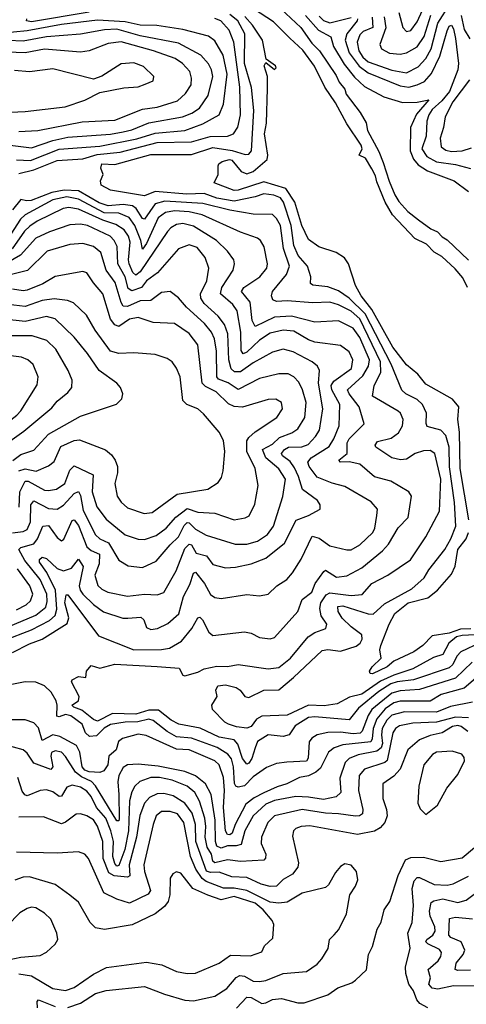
# Model space of a CAD drawing. Extents: x 1246169 to 1426871, y 660025 to 763458.
# Tile 114 of 256: x 1282179 to 1284275, y 710011 to 714631. Entities that reach past the tile are written whole.
import ezdxf

# ---------------------------------------------------------------- set-up
doc = ezdxf.new("R2010")
doc.units = 0

msp = doc.modelspace()

# ---------------------------------------------------------------- linework, layer by layer
at = {"layer": '0CON20XD'}
for points in [[(1284280.7, 713375), (1284259.3, 713419.3), (1284222.5, 713462.5), (1284160.6, 713520.6), (1284125, 713540), (1284088.4, 713578.4), (1284034.2, 713605), (1283928.7, 713715), (1283894.8, 713775), (1283855, 713870), (1283848.9, 713898.9), (1283831.3, 713931.3), (1283801.5, 713981.5), (1283772.5, 713995), (1283787.1, 714025), (1283782.1, 714042.1), (1283715, 714143.1), (1283661.6, 714241.6), (1283610.7, 714315), (1283562.5, 714412.5), (1283507.6, 714487.6), (1283446.7, 714545), (1283371, 714621), (1283213.4, 714723.4)], [(1283405, 714682.7), (1283498.9, 714595), (1283550.9, 714520.9), (1283585.5, 714485), (1283665, 714368.5), (1283678.2, 714338.2), (1283705, 714305.2), (1283711.4, 714281.4), (1283776.5, 714195), (1283805, 714146.5), (1283811.7, 714111.7), (1283865, 714013.3), (1283885, 713961.1), (1283912.6, 713872.6), (1283939, 713809), (1283958.6, 713778.7), (1284001.4, 713731.4), (1284051.2, 713691.2), (1284109.2, 713649.2), (1284140, 713635), (1284161.9, 713611.9), (1284185, 713598.3), (1284285, 713502.5)], [(1283832.9, 714642.9), (1283836.4, 714595), (1283791.1, 714575), (1283775, 714559.3), (1283763.4, 714525), (1283770.1, 714485), (1283790.3, 714455), (1283815, 714433.7), (1283925, 714394.2), (1283995, 714381.7), (1284049.9, 714410.1), (1284085, 714448.4), (1284110.9, 714495), (1284141.5, 714615), (1284199.8, 714705)], [(1283959, 714665), (1283976.7, 714595), (1283995, 714576.1), (1284015, 714580.6), (1284045, 714621.5), (1284069.7, 714675)], [(1282165, 713973.6), (1282229.9, 713969.9), (1282365, 714023.7), (1282555, 714037.9), (1282728.7, 714071.3), (1282815, 714099.1), (1282955, 714111.7), (1283038.3, 714141.7), (1283115.4, 714185), (1283135.5, 714234.5), (1283152.6, 714375), (1283134.9, 714464.9), (1283095, 714532.5), (1283065, 714554.1), (1282945.4, 714585.4), (1282823.4, 714603.4), (1282745.1, 714604.9), (1282675, 714621.3), (1282545, 714628.4), (1282375, 714608), (1282215, 714579.1), (1282085, 714566.7)], [(1282175, 713909.5), (1282245, 713925.8), (1282355, 713970.7), (1282475, 713977.7), (1282542.3, 713997.7), (1282651.2, 714008.8), (1282825, 714055.3), (1282985, 714057.2), (1283073.6, 714083.6), (1283155, 714084.8), (1283182.7, 714095), (1283203.4, 714126.6), (1283215.8, 714184.2), (1283211.6, 714315), (1283184.5, 714525), (1283161.9, 714581.9), (1283122.5, 714625), (1283095, 714636.9)], [(1282505, 714666.3), (1282235, 714620.3), (1282210.9, 714625), (1282213.1, 714635)], [(1284315, 711745.2), (1284255, 711742.2), (1284228.8, 711735), (1284193, 711705), (1284165, 711651.8), (1284121, 711639), (1284024.7, 711585), (1283935, 711555.6), (1283872.8, 711527.2), (1283785, 711465.8), (1283727, 711453), (1283668.9, 711421.1), (1283608.7, 711411.3), (1283535, 711414.9), (1283435, 711367.1), (1283315, 711362.4), (1283290.4, 711349.6), (1283265, 711314.1), (1283245, 711307.5), (1283197.3, 711312.7), (1283159.2, 711325), (1283142.5, 711335), (1283084.2, 711395), (1283081.2, 711415), (1283106.2, 711455), (1283100, 711485), (1283109.5, 711505), (1283145, 711510.6), (1283195, 711497.7), (1283214.4, 711485), (1283236, 711455), (1283255, 711450.5), (1283325, 711485.5), (1283395, 711486.5), (1283464.7, 711545), (1283598.9, 711671.1), (1283625, 711675.9), (1283685, 711668.5), (1283758.1, 711691.9), (1283776.8, 711705), (1283786, 711725), (1283784.5, 711745), (1283735, 711781.8), (1283693, 711823), (1283673.3, 711855), (1283672.1, 711877.9), (1283695, 711881.4), (1283815, 711843.7), (1283838.2, 711841.8), (1283890.5, 711889.5), (1284019.2, 711960.8), (1284078.1, 712011.9), (1284099.5, 712050.5), (1284175, 712144.5), (1284202.7, 712195), (1284225.8, 712255), (1284220.3, 712365), (1284196.2, 712533.8), (1284194.9, 712625), (1284179.7, 712679.7), (1284155.1, 712705.1), (1284091.9, 712721.9), (1284086.9, 712736.9), (1284088.9, 712785), (1284070.2, 712825), (1284045, 712849), (1283990.9, 712875), (1283972, 712892), (1283923.2, 713015), (1283800.9, 713250.9), (1283725, 713324.3), (1283675, 713359.4), (1283625, 713377.3), (1283554.8, 713384.8), (1283543.4, 713393.4), (1283545.3, 713425), (1283530, 713475), (1283486.2, 713525), (1283465, 713570.8), (1283452.9, 713665), (1283417, 713775), (1283403.1, 713795), (1283372.1, 713807.9), (1283325, 713814.4), (1283285, 713800.2), (1283185, 713779.1), (1283105, 713793.1), (1283045, 713816.1), (1282963.1, 713813.1), (1282815.2, 713824.8), (1282765, 713804.7), (1282605, 713831.4), (1282562, 713855), (1282558.8, 713875), (1282571.2, 713905), (1282560.8, 713935), (1282565, 713955.3), (1282625, 713951.4), (1282795, 713998.5), (1282985, 713998.4), (1283085, 714030.6), (1283177.1, 714017.1), (1283238, 713998), (1283255, 713999.3), (1283267, 714015), (1283277.9, 714205), (1283266.5, 714313.5), (1283234.3, 714425), (1283235.4, 714565), (1283202.2, 714625), (1283165.1, 714655.1)], [(1284287.2, 712285), (1284245.8, 712525), (1284243.6, 712695), (1284236.1, 712755), (1284239.6, 712815), (1284210.2, 712850.2), (1284085, 712921.5), (1284047.4, 712967.4), (1283995, 713011.1), (1283930.9, 713095), (1283831.7, 713271.7), (1283781, 713335), (1283755, 713383.8), (1283722.2, 713485), (1283703.1, 713513.1), (1283665, 713539.4), (1283583.8, 713565), (1283535, 713600), (1283503.9, 713665), (1283469.7, 713775), (1283428.2, 713838.2), (1283325, 713869.7), (1283205, 713830.6), (1283185, 713829.6), (1283092, 713865), (1283111.2, 713905), (1283110, 713945), (1283113.8, 713955), (1283128.8, 713965), (1283163.3, 713975), (1283175, 713971.5), (1283218.1, 713918.1), (1283245, 713907.3), (1283275, 713919.4), (1283341.2, 713975), (1283343.7, 713995), (1283328.5, 714095), (1283337.7, 714145), (1283342.1, 714307.9), (1283342.5, 714365), (1283326.7, 714415), (1283335, 714430), (1283375, 714397.5), (1283382.5, 714405), (1283380, 714415), (1283336.2, 714446.2), (1283318.2, 714535), (1283271.6, 714605), (1283236.5, 714646.5)], [(1283520.7, 714650.7), (1283581.4, 714581.4), (1283639.8, 714549.8), (1283651.9, 714505), (1283702.3, 714422.3), (1283750.8, 714360.8), (1283797.9, 714317.9), (1283888.4, 714268.4), (1283975, 714242.4), (1284044.6, 714244.6), (1284098.6, 714255), (1284041.8, 714188.2), (1284013.2, 714125), (1284011.6, 714015), (1284027.1, 713977.1), (1284049.4, 713949.4), (1284092.5, 713922.5), (1284218.1, 713875), (1284285, 713825.3)], [(1283585, 714647.7), (1283605, 714627.7), (1283635, 714616), (1283735, 714640.5)], [(1283764.5, 714635), (1283762.5, 714625), (1283714.6, 714565), (1283706.8, 714535), (1283726.1, 714475), (1283772.3, 714412.3), (1283815, 714381.1), (1283965, 714319.9), (1284005, 714313.8), (1284045.1, 714324.9), (1284078.5, 714341.5), (1284111.6, 714378.4), (1284150.8, 714459.2), (1284185, 714578.8), (1284195, 714600.9), (1284205, 714605.5), (1284215, 714587.9), (1284225, 714542.5), (1284239, 714425), (1284236.1, 714395), (1284196.6, 714293.4), (1284160.1, 714249.9), (1284115, 714209.6), (1284099.1, 714185), (1284090.5, 714155), (1284086.2, 714085), (1284066.5, 714025), (1284089.5, 713989.5), (1284135, 713963.7), (1284225, 713950.8), (1284295, 713933.3)], [(1283890.3, 714645), (1283897.7, 714592.3), (1283870, 714515), (1283876.7, 714495), (1283915, 714474.2), (1283965, 714468.6), (1283995, 714475.3), (1284045, 714504.3), (1284077.5, 714552.5), (1284108.1, 714651.9)], [(1284250.7, 714650.7), (1284265.4, 714585.4), (1284291.6, 714541.6)], [(1282135, 714042), (1282235, 714029.3), (1282335, 714064.9), (1282405, 714079.9), (1282605, 714093.8), (1282664.3, 714105), (1282705.3, 714114.7), (1282785, 714146.9), (1282943.3, 714175), (1282986.9, 714193.1), (1283023.4, 714216.6), (1283064.2, 714275.8), (1283085.2, 714365), (1283079.8, 714395), (1283065, 714424.6), (1283028.9, 714465), (1282925, 714520.7), (1282745, 714554.9), (1282635, 714586.8), (1282577, 714583), (1282465, 714563.8), (1282305, 714550.7), (1282195, 714530.1), (1282125, 714532.6)], [(1282175, 714107.1), (1282265, 714111.7), (1282472.2, 714152.2), (1282625, 714160.2), (1282755, 714210.6), (1282825, 714220.8), (1282920, 714250), (1282957.1, 714285), (1282984, 714325), (1282985.9, 714355.9), (1282977.2, 714387.2), (1282943.3, 714425), (1282908.2, 714448.2), (1282806.9, 714485), (1282655, 714527.2), (1282595, 714520), (1282505, 714485.3), (1282465, 714478.8), (1282295, 714493.3), (1282205, 714474.8), (1282075, 714479.5)], [(1282065, 714193.2), (1282205, 714199.8), (1282391.9, 714221.9), (1282485, 714253.8), (1282555, 714289.2), (1282668.7, 714311.3), (1282735, 714316.4), (1282768.1, 714328.1), (1282805.4, 714344.6), (1282808.6, 714365), (1282760.9, 714410.9), (1282715, 714428.7), (1282656.1, 714423.9), (1282565, 714365.7), (1282525, 714352.5), (1282335, 714400.8), (1282225, 714385.8), (1282155, 714393.1)], [(1284290.6, 714349.4), (1284212.6, 714245), (1284175.3, 714175), (1284168.8, 714125), (1284152.3, 714075), (1284157.7, 714035), (1284179.2, 714019.2), (1284205, 714013.2), (1284255, 714016), (1284299.8, 714030.2)], [(1282145, 711662.5), (1282225, 711703), (1282285, 711725.2), (1282402.7, 711797.3), (1282409.5, 711825), (1282390.8, 711895), (1282397.9, 711932.1), (1282405, 711932.7), (1282549.7, 711739.7), (1282715, 711674.3), (1282845, 711676), (1282882.2, 711682.2), (1282938.4, 711715), (1282986.9, 711775), (1283014.6, 711825), (1283025, 711827.8), (1283037.5, 711815), (1283067.2, 711757.2), (1283085, 711742.1), (1283235, 711758.2), (1283265, 711752.2), (1283305, 711732.2), (1283355, 711726.7), (1283375, 711732.9), (1283485, 711853.6), (1283505, 711911.1), (1283550, 711945), (1283565.3, 711985), (1283607.3, 712042.7), (1283615, 712047.5), (1283665.8, 712015.8), (1283715, 712021.3), (1283785, 712058.6), (1283881.6, 712138.4), (1283909.4, 712170.6), (1283955, 712247.3), (1284001.8, 712295), (1284017.8, 712395), (1284005.3, 712415.3), (1283921.4, 712465), (1283845, 712486.8), (1283774.8, 712544.8), (1283725, 712555.9), (1283685, 712554.4), (1283676.2, 712565), (1283715.4, 712595), (1283716, 712645), (1283725, 712664.6), (1283795.5, 712735), (1283771.9, 712815), (1283725.2, 712875), (1283718.1, 712895), (1283789.8, 712960.2), (1283815.5, 713005), (1283821.1, 713035), (1283775, 713139.8), (1283745, 713183.3), (1283675, 713218.1), (1283565, 713212.5), (1283455, 713240.6), (1283375, 713235.8), (1283285, 713190.8), (1283269.9, 713219.9), (1283261.3, 713305), (1283220.4, 713355), (1283230.8, 713375), (1283306.2, 713425), (1283339.6, 713465), (1283341.6, 713485), (1283325.8, 713565.8), (1283309.1, 713595), (1283295, 713606.2), (1283215, 713634.2), (1283035, 713715.1), (1282975, 713730), (1282905, 713734.9), (1282863.5, 713726.5), (1282829.3, 713700.7), (1282775, 713580.4), (1282755, 713554.3), (1282747.3, 713595), (1282719.4, 713665), (1282693.6, 713703.6), (1282645, 713722.8), (1282575, 713725.4), (1282455, 713789.5), (1282399.7, 713800.3), (1282334.8, 713785), (1282205, 713715.2), (1282183.2, 713695), (1282137.4, 713625)], [(1282825, 711596.7), (1282928.2, 711588.2), (1282945, 711556), (1282955, 711552.2), (1283015, 711570.3), (1283045, 711585.9), (1283105, 711597.2), (1283155, 711596.1), (1283205, 711605.4), (1283345.7, 711585.7), (1283395, 711591.9), (1283449.8, 711635), (1283532.7, 711735), (1283565, 711755.3), (1283616.5, 711775), (1283620, 711795), (1283593.7, 711833.7), (1283587.7, 711867.7), (1283593.1, 711895), (1283617.2, 711932.8), (1283635, 711942.6), (1283735, 711929.5), (1283785.8, 711934.2), (1283832.1, 711985), (1283906.7, 712025), (1284013.6, 712096.4), (1284084.8, 712205.2), (1284148.9, 712325), (1284155.4, 712475), (1284126.7, 712595), (1284105, 712608.9), (1284075, 712608.2), (1284035, 712595.8), (1283995, 712568.8), (1283966.6, 712566.6), (1283925, 712575.9), (1283850.7, 712625), (1283847.3, 712635), (1283858.7, 712651.3), (1283923.1, 712666.9), (1283957.7, 712692.3), (1283976, 712725), (1283979.5, 712755), (1283966.5, 712785), (1283955, 712794.5), (1283835.4, 712865), (1283843, 712915), (1283874.3, 712975.7), (1283872.5, 713025), (1283775, 713227.8), (1283735, 713264), (1283675, 713292.8), (1283635, 713305.2), (1283555, 713301.9), (1283435, 713311.2), (1283385, 713308.2), (1283366.8, 713316.8), (1283361.6, 713335), (1283365.3, 713355), (1283432.1, 713435), (1283445.2, 713475), (1283418, 713558), (1283402.9, 713665), (1283385, 713698.2), (1283365, 713717.3), (1283275, 713718.1), (1283165, 713737.1), (1283038.3, 713768.3), (1282861, 713779), (1282815, 713766.4), (1282765, 713694.8), (1282755, 713698.8), (1282725.7, 713745.7), (1282708.3, 713758.3), (1282664.5, 713764.5), (1282595, 713757.2), (1282552.4, 713772.4), (1282455, 713828.6), (1282388.3, 713831.7), (1282330.6, 713819.4), (1282233.3, 713783.3), (1282211.3, 713781.3), (1282185, 713788), (1282145, 713739.2)], [(1282105, 711718.1), (1282235, 711768.1), (1282318.7, 711811.3), (1282345.1, 711834.9), (1282352.8, 711865), (1282348, 711955), (1282306.9, 712036.9), (1282272.6, 712085), (1282271.9, 712098.1), (1282285, 712109.2), (1282305, 712103.5), (1282355, 712055.8), (1282385, 712045.2), (1282423, 712057), (1282455, 712099.1), (1282477.4, 712065), (1282458.5, 711975), (1282462.4, 711955), (1282475.7, 711935), (1282525, 711886.7), (1282573.2, 711853.2), (1282663, 711823), (1282687, 711823), (1282748.1, 711828.1), (1282761.2, 711815), (1282775, 711779.4), (1282795, 711770.4), (1282825.2, 711774.8), (1282875, 711797.3), (1282926.6, 711843.4), (1282948.2, 711925), (1282978.3, 711981.7), (1282995, 712033.5), (1283005, 712039.5), (1283047, 711985), (1283075, 711934.6), (1283095, 711920.6), (1283125, 711915.4), (1283245, 711933.6), (1283305, 711928.2), (1283344.6, 711935.4), (1283385.7, 711975), (1283433.5, 712005), (1283459.2, 712035), (1283499.6, 712100.4), (1283552, 712208), (1283585, 712198.6), (1283635, 712161.6), (1283715, 712142.9), (1283735, 712144.1), (1283775, 712167.5), (1283836.2, 712225), (1283845.4, 712245), (1283856, 712304), (1283858.5, 712335), (1283828.2, 712368.3), (1283705, 712441.3), (1283645, 712455.7), (1283575, 712483.8), (1283538.1, 712535), (1283530.7, 712555), (1283546.4, 712575), (1283631.1, 712628.9), (1283653.3, 712665), (1283678.4, 712725), (1283681.7, 712825), (1283644.1, 712895), (1283640.9, 712915), (1283653.8, 712935), (1283736.9, 712995), (1283742.4, 713035), (1283725, 713072.5), (1283685, 713101.8), (1283565, 713118), (1283535, 713128.5), (1283465, 713169.4), (1283415, 713174.1), (1283355, 713159.8), (1283305, 713127), (1283245, 713071.4), (1283227.3, 713062.7), (1283218.1, 713078.1), (1283217.3, 713165), (1283199.1, 713265), (1283178.8, 713295), (1283121, 713345), (1283127.7, 713375), (1283180.3, 713455), (1283186.8, 713485), (1283184.1, 713504.1), (1283154.8, 713544.8), (1283103.3, 713595), (1282995, 713662.4), (1282945, 713674), (1282915, 713670.2), (1282888.2, 713655), (1282872.2, 713637.8), (1282745, 713447.3), (1282725, 713432.3), (1282709.5, 713445), (1282692.6, 713485), (1282689.3, 713505), (1282697.2, 713587.2), (1282689.3, 713615), (1282669.4, 713645), (1282630.6, 713670.6), (1282570, 713690), (1282455, 713741.7), (1282409.7, 713749.7), (1282383.1, 713745), (1282260.6, 713685), (1282227.2, 713662.8), (1282202, 713638), (1282144.2, 713555.8)], [(1282125, 711782.7), (1282255, 711836.8), (1282302.1, 711875), (1282308.7, 711901.3), (1282306.4, 711935), (1282275, 712004.3), (1282203.9, 712093.9), (1282176, 712145), (1282185, 712155.2), (1282245, 712172.2), (1282263.4, 712195), (1282275.8, 712224.2), (1282288.5, 712255), (1282315, 712258.4), (1282355, 712200.8), (1282375, 712185.5), (1282386.7, 712193.3), (1282425, 712281.4), (1282435, 712284.5), (1282455, 712257.9), (1282495, 712158), (1282515, 712139.8), (1282553.5, 712123.5), (1282551.5, 712078.5), (1282532.4, 712025), (1282546.6, 711976.6), (1282565, 711958.7), (1282592.9, 711945), (1282685, 711926.4), (1282765, 711935.8), (1282825, 711931.8), (1282855, 711943.5), (1282914.3, 712045), (1282955, 712149.7), (1282975, 712170.8), (1282985, 712166.9), (1283008.1, 712128.1), (1283055.4, 712115.4), (1283085, 712074.6), (1283145, 712059.7), (1283192.4, 712062.4), (1283265, 712077.6), (1283335, 712104.6), (1283422.5, 712175), (1283476.5, 712283.5), (1283534.8, 712305.2), (1283588.6, 712335), (1283589.5, 712355), (1283576.7, 712375), (1283506.8, 712426.8), (1283488.3, 712488.3), (1283468.7, 712528.7), (1283447.8, 712557.8), (1283412.9, 712585), (1283408.4, 712595), (1283422, 712615), (1283440, 712625), (1283503, 712627), (1283532.4, 712637.6), (1283568.2, 712675), (1283585.7, 712705), (1283602.4, 712805), (1283581.1, 712925), (1283586.6, 712985), (1283576.9, 713005), (1283552.5, 713025), (1283462.8, 713072.8), (1283415, 713084.7), (1283365, 713070.6), (1283275, 713020.6), (1283215, 712979.1), (1283188, 712978), (1283172.3, 712992.3), (1283161.1, 713035), (1283156.5, 713156.5), (1283140.1, 713200.1), (1283110.1, 713240.1), (1283045, 713299.4), (1283030, 713325), (1283027.4, 713345), (1283056.8, 713405), (1283066.5, 713465), (1283049.1, 713515), (1283011.4, 713561.4), (1282975, 713574.7), (1282925, 713555.3), (1282826, 713444), (1282773.7, 713406.3), (1282751.6, 713375), (1282705, 713358.2), (1282689, 713369), (1282673.9, 713425), (1282639.6, 713485), (1282636.3, 713566.3), (1282623, 713595), (1282603.5, 713615), (1282497.9, 713665), (1282465, 713672), (1282415, 713668.7), (1282319.4, 713635), (1282254.4, 713605.6), (1282183.1, 713526.9), (1282105, 713480.1)], [(1282145, 712223.2), (1282195, 712229.2), (1282215, 712239.5), (1282229.7, 712275), (1282231.4, 712355), (1282245, 712373.1), (1282315, 712337.1), (1282355, 712334.8), (1282385, 712352.6), (1282435, 712408.3), (1282455, 712416.7), (1282465, 712398.5), (1282477.9, 712327.9), (1282535, 712213.3), (1282555.7, 712195.7), (1282596.7, 712176.7), (1282645, 712095.6), (1282688.7, 712068.7), (1282755, 712060.4), (1282820.1, 712089.9), (1282885, 712167.5), (1282925, 712204.8), (1282951.5, 712258.5), (1282965, 712271.3), (1282975, 712270), (1283005, 712241), (1283055, 712211.9), (1283189.9, 712170.1), (1283245, 712170), (1283295, 712184), (1283342.6, 712215), (1283370.5, 712255), (1283413.9, 712393.9), (1283426.1, 712475), (1283395, 712523.7), (1283335, 712575.7), (1283318.1, 712615), (1283365, 712639.4), (1283399.1, 712670.9), (1283456.8, 712693.2), (1283485, 712711.8), (1283517.6, 712765), (1283523.1, 712835), (1283506.7, 712895), (1283489.5, 712929.5), (1283465.6, 712955.6), (1283439, 712969), (1283395, 712969.5), (1283305, 712947), (1283205, 712895.7), (1283157.3, 712927.3), (1283112.1, 712945), (1283104.8, 712955), (1283103.5, 713075), (1283093.7, 713133.7), (1283078.8, 713165), (1283046.1, 713206.1), (1282962.4, 713282.4), (1282925, 713326.5), (1282885.3, 713355.3), (1282845, 713350.5), (1282795, 713313.8), (1282745, 713311.7), (1282685, 713284.8), (1282665, 713286.6), (1282655, 713303.5), (1282627.7, 713397.7), (1282584.8, 713455), (1282559.4, 713539.4), (1282525, 713566.5), (1282475, 713581.6), (1282415, 713575.7), (1282308.1, 713545), (1282216.2, 713453.8), (1282115, 713429.4)], [(1283015.8, 713105), (1282975, 713159.3), (1282905, 713205.3), (1282805, 713209.6), (1282735, 713234.4), (1282695, 713226.2), (1282645, 713192.2), (1282625, 713198.7), (1282606.1, 713226.1), (1282569.2, 713345), (1282525.6, 713395.6), (1282495, 713443.3), (1282475, 713450), (1282345, 713425.3), (1282287.6, 713392.4), (1282215, 713361.5), (1282195, 713358.4), (1282145, 713367.2)], [(1282175, 712514.2), (1282205, 712524.3), (1282256.6, 712513.4), (1282315, 712537.2), (1282341.2, 712558.8), (1282371.9, 712628.1), (1282435, 712656.5), (1282459.6, 712659.6), (1282582.6, 712612.6), (1282609.8, 712589.8), (1282627.9, 712565), (1282638.8, 712535), (1282638.9, 712505), (1282625.3, 712455), (1282636.5, 712395), (1282655, 712367.8), (1282685, 712340.8), (1282764.1, 712314.1), (1282800.7, 712319.3), (1282918.1, 712405), (1283061.5, 712428.5), (1283110.2, 712459.8), (1283126.6, 712483.4), (1283133.8, 712515), (1283141.8, 712605), (1283135, 712656.2), (1283115.6, 712695), (1283041.7, 712781.7), (1283014.7, 712804.7), (1282964.2, 712825), (1282944.6, 712844.6), (1282932.5, 712955), (1282915.8, 712995.8), (1282894.3, 713025), (1282871.7, 713041.7), (1282815, 713059.6), (1282715, 713067.5), (1282645, 713065.3), (1282605, 713076), (1282534.2, 713174.2), (1282492.3, 713245), (1282431.9, 713301.9), (1282403.8, 713313.8), (1282341, 713321), (1282285, 713313.3), (1282205, 713285.5), (1282125, 713295.2)], [(1282146.6, 712563.4), (1282185, 712591.1), (1282245, 712610.7), (1282315, 712686.1), (1282465, 712770), (1282632.8, 712827.2), (1282658.3, 712851.7), (1282662.9, 712875), (1282651.9, 712905), (1282635.6, 712925), (1282552.2, 712985), (1282497.7, 713065), (1282435, 713141.5), (1282345, 713226.7), (1282305, 713238.4), (1282205, 713215.2), (1282105, 713225.2)], [(1282122, 712645), (1282199.1, 712700.9), (1282329.9, 712810.1), (1282355, 712841.9), (1282405, 712882.1), (1282423.8, 712905), (1282425, 712940), (1282406.4, 712985), (1282348.5, 713085), (1282306, 713126), (1282237.3, 713147.3), (1282115, 713148.3)], [(1282176.1, 712343.9), (1282180.1, 712415), (1282205, 712466.3), (1282219.7, 712465), (1282295, 712424.3), (1282315, 712421.6), (1282352.1, 712427.9), (1282391.1, 712455), (1282415, 712517.3), (1282435, 712537.7), (1282524.6, 712495), (1282519.6, 712415), (1282541.1, 712345), (1282585, 712286.7), (1282675, 712214.1), (1282735, 712193.4), (1282765, 712191.4), (1282819, 712211), (1282866.2, 712245), (1282912.6, 712297.4), (1282965, 712337.4), (1283015, 712320.4), (1283095, 712315.8), (1283185, 712284.6), (1283236.8, 712293.2), (1283256.5, 712303.5), (1283282.8, 712357.2), (1283298.7, 712445), (1283284.7, 712525), (1283245.7, 712605.7), (1283245.1, 712654.8), (1283255, 712671.3), (1283285, 712697.5), (1283386.4, 712765), (1283413.3, 712805), (1283407.5, 712835), (1283381.1, 712851.1), (1283345, 712848.8), (1283225, 712813.3), (1283185, 712816.1), (1283158.5, 712828.5), (1283101.6, 712885), (1283050.6, 712910.6), (1283035.6, 712925), (1283015.8, 713105)], [(1281755, 712663.9), (1281825, 712664.3), (1281905, 712671.5), (1282045, 712696.2), (1282095, 712721.1), (1282165.1, 712774.9), (1282183.9, 712795), (1282261.7, 712918.3), (1282265.5, 712955), (1282243.2, 713013.2), (1282218.1, 713035), (1282188.3, 713048.3), (1282125, 713055.2), (1281925, 713040.7), (1281845, 713018.3), (1281763.9, 712985), (1281724.1, 712945), (1281675, 712874.4), (1281657.5, 712835), (1281651.8, 712795), (1281670.4, 712745), (1281708.9, 712685), (1281755, 712663.9)], [(1284296.6, 711773.4), (1284248.4, 711771.6), (1284195, 711752.7), (1284115, 711740.2), (1284070.9, 711695), (1284028.9, 711665), (1283935, 711621.4), (1283904.3, 711595), (1283835, 711561.9), (1283824, 711564), (1283821.2, 711575), (1283834, 711595), (1283875.8, 711635), (1283870, 711675), (1283874.3, 711695), (1283913.9, 711795), (1283940.3, 711845), (1284001.6, 711895), (1284095, 711917.8), (1284139.5, 711955), (1284205, 712029.6), (1284222.7, 712067.3), (1284235.2, 712145), (1284274.9, 712195.1), (1284285.6, 712225)], [(1282165, 711861.6), (1282208.9, 711885), (1282230, 711905), (1282240.4, 711935), (1282226.1, 711975), (1282169, 712055)], [(1284341.3, 711708.7), (1284249.5, 711665), (1284231.3, 711645), (1284212.2, 711605), (1284195, 711589.2), (1284026.9, 711533.1), (1283950, 711525), (1283921.3, 711515), (1283865, 711479.5), (1283768.7, 711401.3), (1283725, 711345.3), (1283565, 711359.4), (1283535, 711356.7), (1283472, 711318), (1283444.4, 711275.6), (1283415, 711267.7), (1283345, 711276), (1283295.3, 711245), (1283284.8, 711215), (1283269.3, 711165), (1283255, 711142.7), (1283245, 711138.1), (1283225, 711164.7), (1283202.4, 711232.4), (1283185, 711251.9), (1283115, 711264.2), (1283026.4, 711306.4), (1282926, 711325), (1282889.7, 711345), (1282831.2, 711391.2), (1282785, 711390.8), (1282725, 711372.7), (1282615, 711375.5), (1282545, 711339.7), (1282525, 711346.9), (1282470.9, 711390.9), (1282433.2, 711405), (1282424.6, 711415.4), (1282454.5, 711435), (1282458.8, 711455), (1282422.5, 711525), (1282426.1, 711533.9), (1282455, 711548.8), (1282490, 711545), (1282492.5, 711575), (1282515, 711600.8), (1282555, 711588.8), (1282625, 711606.6), (1282825, 711596.7)], [(1284303.3, 711616.7), (1284225, 711541.5), (1284055, 711487.6), (1283965, 711482.2), (1283925, 711470.4), (1283832.3, 711395), (1283814, 711366), (1283786.8, 711293.2), (1283776.5, 711283.5), (1283745, 711280.1), (1283685, 711288.4), (1283625, 711286.8), (1283574.8, 711275.2), (1283550.2, 711259.8), (1283537.9, 711242.1), (1283533.3, 711166.7), (1283525, 711151.8), (1283432.9, 711147.1), (1283385, 711140.4), (1283337.7, 711122.3), (1283275, 711077.9), (1283235, 711036.8), (1283205, 711029.6), (1283194.3, 711034.3), (1283187.3, 711047.3), (1283183.4, 711125), (1283173.5, 711163.5), (1283155.4, 711185.4), (1283105.7, 711215.7), (1282985, 711260.3), (1282915, 711266.2), (1282871.3, 711291.3), (1282805, 711342.5), (1282785, 711349), (1282734.1, 711335.9), (1282675, 711334.9), (1282605, 711323.4), (1282575, 711306.6), (1282539.2, 711270.8), (1282507.6, 711267.6), (1282487.4, 711285), (1282473.2, 711325), (1282419.4, 711365), (1282395, 711370.8), (1282365, 711360.2), (1282353.2, 711363.2), (1282354.8, 711414.8), (1282349.8, 711435), (1282326.8, 711475), (1282295.2, 711505), (1282255, 711523.4), (1282204.8, 711524.8), (1282135, 711510.9)], [(1284362.7, 711577.3), (1284264.9, 711495.1), (1284157.1, 711465), (1284106, 711434), (1283965, 711432.9), (1283935, 711425.4), (1283895, 711397.6), (1283855, 711350.6), (1283837.3, 711305), (1283833.6, 711256.4), (1283826.8, 711243.2), (1283695, 711228.1), (1283655, 711214.3), (1283628.4, 711195), (1283590.2, 711119.8), (1283569.6, 711100.4), (1283535, 711082.6), (1283492, 711075), (1283433.3, 711045), (1283387.9, 711032.1), (1283325, 711003.4), (1283279.3, 710980.7), (1283240.5, 710949.5), (1283190.4, 710855), (1283176.5, 710813.5), (1283165, 710805.7), (1283155, 710807.6), (1283145.2, 710825.2), (1283135.8, 710935), (1283141.1, 711015), (1283135.2, 711075), (1283115.6, 711135), (1283095, 711153.2), (1282975, 711205.2), (1282915, 711208.3), (1282772.7, 711272.7), (1282735, 711279.2), (1282662, 711258), (1282642.7, 711245), (1282631.9, 711205), (1282597.1, 711175), (1282593.6, 711135), (1282573.8, 711106.2), (1282555, 711098.4), (1282505, 711102.7), (1282485, 711110.3), (1282472.8, 711125), (1282461.1, 711195), (1282445.4, 711225.4), (1282368.4, 711268.4), (1282335, 711275.2), (1282285, 711249.2), (1282268.2, 711308.2), (1282245, 711332.1), (1282205.3, 711345.3), (1282113.4, 711346.6)], [(1284305, 711428.5), (1284200.9, 711409.1), (1284135, 711382.6), (1283985, 711383.2), (1283925, 711367.9), (1283901.9, 711345), (1283880.5, 711305), (1283876.5, 711275), (1283881.7, 711235), (1283875.9, 711214.1), (1283855, 711198.4), (1283767.6, 711182.4), (1283725.4, 711165), (1283706.2, 711145), (1283682.3, 711072.3)], [(1284285, 711355.4), (1284225, 711357.8), (1284134.9, 711334.9), (1284025, 711330.4), (1283961.7, 711318.3), (1283942.4, 711305), (1283931, 711285), (1283903.8, 711155), (1283892.2, 711145), (1283798, 711115), (1283771.6, 711085), (1283768.7, 711015), (1283790, 710925), (1283788.2, 710905), (1283774.1, 710895.9), (1283755, 710893.7), (1283675.5, 710905.5), (1283615, 710907.4), (1283505, 710925.2), (1283375, 710895.2), (1283344.2, 710865), (1283313.6, 710795), (1283312, 710765), (1283334.6, 710715), (1283333, 710697), (1283325, 710687.8), (1283215, 710681.7), (1283155, 710689.6), (1283094.9, 710674.9), (1283085, 710682.5), (1283079.2, 710715), (1283059, 710749), (1283050, 710795), (1283052.8, 710845), (1283047.6, 710885), (1283023.2, 710965), (1283001.9, 711005), (1282964.9, 711034.9), (1282895, 711062.5), (1282835.2, 711074.8), (1282795, 711076), (1282743.3, 711056.7), (1282719.7, 711035), (1282705, 711007.5), (1282693.9, 710966.1), (1282689.9, 710825)], [(1284282, 711292), (1284251.8, 711315), (1284235, 711319.4), (1284211.1, 711315), (1284161.2, 711285), (1284105, 711273), (1284055, 711252), (1284000.6, 711205), (1283965.4, 711114.6), (1283935, 711082.2), (1283883.1, 711045), (1283883.8, 710976.2), (1283900.5, 710925), (1283903.4, 710895), (1283893, 710865), (1283871.1, 710838.9), (1283845, 710823.9), (1283765, 710807.7), (1283540.8, 710849.2), (1283500, 710845), (1283475, 710835.5), (1283464.4, 710825), (1283459.7, 710799.7), (1283488.4, 710675), (1283485.2, 710654.8), (1283458.9, 710621.1), (1283415, 710596.2), (1283385, 710566.2), (1283355, 710564.2), (1283312.2, 710575), (1283245, 710605.6), (1283175, 710609.7), (1283115, 710631.3), (1283075, 710630.2), (1283056.4, 710636.4), (1283006.6, 710775), (1283004.5, 710854.5), (1282988.4, 710908.4), (1282955, 710955.2), (1282899.3, 710989.3), (1282855, 711000.7), (1282825, 710999.4), (1282788.5, 710981.5), (1282765, 710954.6), (1282742.6, 710897.4), (1282728.2, 710795), (1282692.3, 710665), (1282695.9, 710614.1), (1282685, 710607.2), (1282623.3, 710613.3), (1282597.6, 710627.6), (1282571.6, 710695), (1282569.7, 710775), (1282545, 710847.7), (1282525, 710876.4), (1282495, 710895.9), (1282465, 710905.4), (1282445, 710903.1), (1282394.4, 710865.6), (1282375, 710857.9), (1282290.4, 710890.4), (1282175, 710889.1)], [(1283682.3, 711072.3), (1283686.1, 711005), (1283665, 710984), (1283605, 710972.3), (1283535, 710983.9), (1283475, 710985.9), (1283375, 710968), (1283335, 710949.6), (1283275.2, 710895), (1283235.2, 710825), (1283218.4, 710761.6), (1283195.8, 710754.2), (1283155, 710754.3), (1283125, 710743.4), (1283105, 710753.8), (1283097.5, 710775), (1283095.9, 710875.9), (1283077.6, 710995), (1283051.4, 711045), (1283005, 711082.6), (1282954.1, 711104.1), (1282828.4, 711128.4), (1282735, 711137.7), (1282685.5, 711134.5), (1282665, 711122.9), (1282644.4, 711085), (1282639.5, 711055), (1282643.8, 710996.2), (1282646.3, 710883.7), (1282645, 710872.5), (1282635, 710871.5), (1282535, 711036.6), (1282516.1, 711056.1), (1282469.3, 711079.3), (1282441.1, 711101.1), (1282395, 711174.5), (1282375, 711193.8), (1282345, 711200.4), (1282328, 711192), (1282324.8, 711175), (1282334, 711125), (1282325, 711112.9), (1282245, 711142.5), (1282215, 711189.1), (1282195, 711204.6), (1282105, 711230.4)], [(1284085, 710902), (1284139.5, 710945), (1284183.2, 711025), (1284235, 711088.9), (1284266.1, 711153.9), (1284265, 711170), (1284254.4, 711185), (1284208.5, 711198.5), (1284135.7, 711194.2), (1284116.9, 711183.1), (1284076.5, 711135), (1284051.8, 711035), (1284048.1, 710955), (1284058.3, 710928.3), (1284085, 710902)], [(1282689.9, 710825), (1282671.9, 710738.1), (1282645, 710662.1), (1282635, 710658.8), (1282625, 710671.5), (1282616, 710705), (1282619.2, 710775), (1282607.6, 710825), (1282582.8, 710885), (1282539.9, 710935), (1282515, 710985.8), (1282495, 711010.8), (1282465, 711029.8), (1282425, 711039.2), (1282400.7, 711029.3), (1282375, 710987.5), (1282365, 710986.2), (1282335, 711008.7), (1282305, 711017.3), (1282275, 711013.8), (1282215, 710988.6), (1282203.5, 710993.5), (1282190.5, 711010.5), (1282171.1, 711075)], [(1282405, 709996.2), (1282465, 710016.7), (1282535, 710061.5), (1282585, 710076.3), (1282764.7, 710094.7), (1282858.4, 710058.4), (1282955, 710031.1), (1282995, 710027.4), (1283095, 710049.6), (1283150.9, 710085), (1283195, 710136.9), (1283212.9, 710147.1), (1283235, 710142.5), (1283275, 710119.4), (1283305, 710117.5), (1283335, 710122.8), (1283415, 710155.4), (1283525, 710165.4), (1283575, 710200), (1283597.8, 710225), (1283626.9, 710273.1), (1283632.5, 710315), (1283655, 710337.8), (1283677.4, 710362.6), (1283712.9, 710435), (1283728.2, 710525), (1283755, 710566.2), (1283765.7, 710595), (1283760, 710635), (1283735, 710664.2), (1283705, 710670), (1283685, 710657.5), (1283661.1, 710628.9), (1283628.7, 710571.3), (1283615, 710560), (1283505, 710532.1), (1283435, 710490.4), (1283395, 710485.8), (1283355, 710490.4), (1283245, 710544.9), (1283185, 710555.5), (1283135, 710556.1), (1283055, 710588), (1283035, 710601.5), (1283005.7, 710645), (1282981.3, 710705), (1282949.2, 710865), (1282919.4, 710905), (1282885, 710916.3), (1282844.8, 710915.2), (1282819.5, 710895), (1282805.6, 710854.4), (1282761.9, 710665), (1282764.4, 710635), (1282793.6, 710545), (1282782, 710528), (1282695, 710486.4), (1282635, 710504.4), (1282574.7, 710534.7), (1282501.8, 710695), (1282485, 710716.4), (1282455.9, 710725.9), (1282355, 710719.6), (1282165, 710724.6)], [(1283196.9, 709993.1), (1283245, 710045.3), (1283265, 710042.9), (1283315, 710015.7), (1283335, 710018.3), (1283365, 710033.3), (1283408.3, 710038.3), (1283485, 710018.9), (1283515, 710017.7), (1283624.7, 710055.3), (1283672, 710088), (1283738, 710112), (1283755, 710124.2), (1283806.4, 710173.6), (1283815.6, 710245), (1283835, 710282.5), (1283856.4, 710363.6), (1283875, 710396.2), (1283890.4, 710455), (1283915.9, 710494.1), (1283954.7, 710615), (1283990.3, 710689.7), (1284015, 710700.2), (1284075, 710702.3), (1284155, 710681.1), (1284255, 710698), (1284372.2, 710795)], [(1282175, 710154.3), (1282235, 710144.2), (1282335, 710085.4), (1282395, 710076.7), (1282435, 710090), (1282525, 710152.7), (1282585.9, 710184.1), (1282775, 710208.9), (1282846.3, 710196.3), (1282914.8, 710164.8), (1282965, 710155.9), (1283005, 710156.8), (1283115, 710203.6), (1283168.6, 710241.4), (1283261.7, 710238.3), (1283315, 710257.5), (1283328.8, 710285), (1283367.9, 710322.1), (1283372.3, 710385), (1283363.8, 710405), (1283321.5, 710455), (1283285, 710486.2), (1283185, 710517.3), (1283125, 710501.7), (1283062.6, 710522.6), (1282991.5, 710555), (1282935, 710626), (1282915, 710633.3), (1282897.3, 710622.7), (1282885, 710602.5), (1282883.5, 710525), (1282875.7, 710494.3), (1282859.2, 710470.8), (1282815, 710435.4), (1282706.5, 710383.5), (1282577, 710363), (1282535, 710370.8), (1282509.5, 710395), (1282455, 710490.6), (1282415, 710523.5), (1282345, 710572.9), (1282225, 710610), (1282195, 710608.1), (1282156.9, 710593.1)], [(1284095, 709994.1), (1284057.3, 710015), (1284042.6, 710032.6), (1284027.1, 710075), (1284006.2, 710106.2), (1283990.7, 710155), (1283990, 710185), (1284011.5, 710275), (1284000.5, 710345), (1284021.8, 710395), (1284026.7, 710475), (1284020.5, 710555), (1284029.8, 710590.2), (1284044.4, 710605.6), (1284055, 710605.8), (1284125, 710573.6), (1284185, 710569.8), (1284213.5, 710576.5), (1284285, 710612)], [(1284325, 710096.3), (1284215, 710097.8), (1284141.7, 710081.7), (1284115, 710087.5), (1284100, 710105), (1284107.8, 710135), (1284096.8, 710175), (1284143.1, 710215), (1284155.2, 710235), (1284158.8, 710255), (1284149, 710269), (1284095, 710294.2), (1284084.6, 710305), (1284089.4, 710315), (1284118.3, 710335), (1284129.5, 710355), (1284128.1, 710375), (1284105.3, 710424.7), (1284102.3, 710447.7), (1284110.8, 710489.2), (1284122.8, 710497.2), (1284165, 710506.4), (1284235, 710489.6), (1284275, 710500.4), (1284363.3, 710566.7)], [(1282095, 710213.2), (1282185, 710232.1), (1282275, 710240.5), (1282305, 710255.8), (1282346.1, 710293.9), (1282358.4, 710315), (1282354.1, 710345), (1282325, 710410.6), (1282295, 710439.6), (1282255, 710463.8), (1282235, 710466.5), (1282215, 710460.5), (1282179.3, 710440.7), (1282120.8, 710379.2)], [(1284295, 710171.6), (1284235, 710170), (1284223.2, 710175), (1284228, 710205), (1284260.9, 710245), (1284267.8, 710265), (1284250.3, 710305), (1284202.7, 710325), (1284193.7, 710335), (1284196.9, 710413.1), (1284225, 710420.7), (1284305, 710411.7)], [(1282262.6, 709995), (1282261.8, 710025), (1282267, 710033), (1282345, 710001.6)]]:
    msp.add_lwpolyline(points, dxfattribs=at)

doc.saveas('drawing.dxf')
